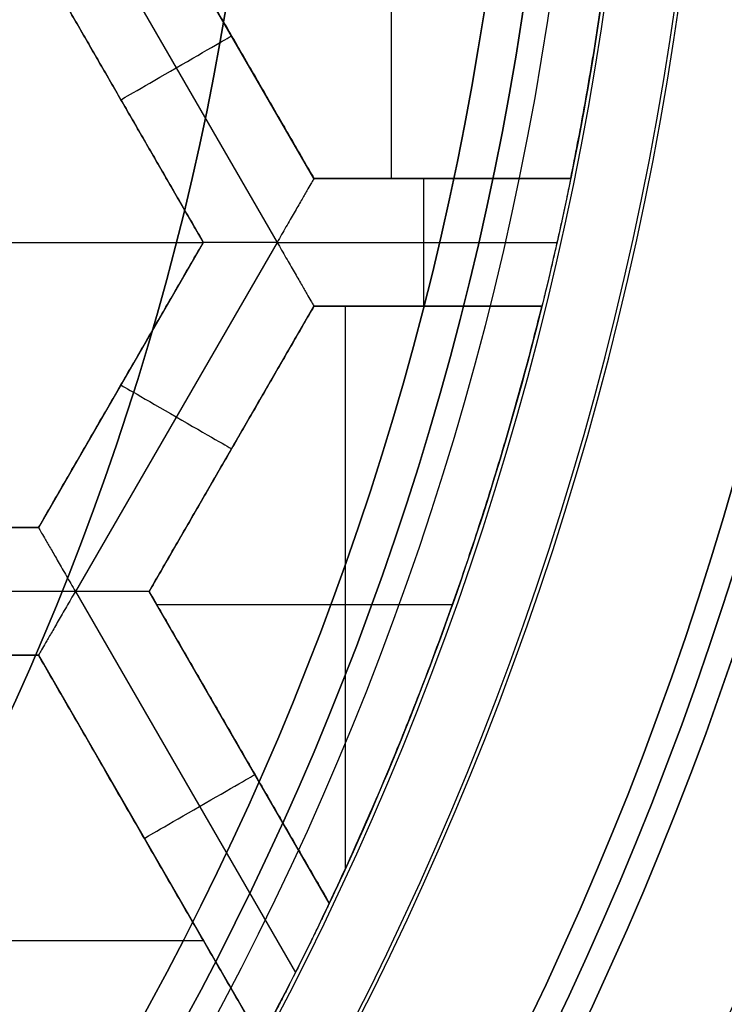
# Model space of a CAD drawing. Header units: centimetres. Extents: x -14.2 to 14.2, y -23.9 to 0.
# Tile 53 of 256: x 0.502 to 0.64, y -23.336 to -23.143. Entities that reach past the tile are written whole.
import ezdxf

# ---------------------------------------------------------------- set-up
doc = ezdxf.new("R2010")
doc.units = ezdxf.units.CM
doc.layers.add('Default', color=7, linetype='Continuous', true_color=0x000000)

# ---------------------------------------------------------------- blocks, each defined once
blk = doc.blocks.new('Block 10')
at = {"layer": 'Default', "extrusion": (0, -1, 0)}
for centre in [(0, 20, 11.74394), (0, 20, 12.75), (0, 20, 12.8), (0, 20, 12.85)]:
    blk.add_arc(centre, 3.15, 0, 180, dxfattribs=at)
at = {"layer": 'Default', "extrusion": (0, 1, 0)}
for centre in [(0, 20, -11.82197), (0, 20, -11.9), (0, 20, -16.41899), (0, 20, -16.5345), (0, 20, -16.65)]:
    blk.add_arc(centre, 3.15, 0, 180, dxfattribs=at)

msp = doc.modelspace()

# ---------------------------------------------------------------- linework, layer by layer
at = {"layer": 'Default'}
for p, q in [((0.57494, -23.17422, -4.2725), (0.57494, -23.0625, -4.2725)), ((0.51307, -23.11836, -4.3525), (0.55253, -23.18672, -4.3525)), ((0.55975, -23.17422, -4.30625), (0.5275, -23.11836, -4.30625)), ((0.50585, -23.13086, -4.30625), (0.5381, -23.18672, -4.30625)), ((0.54363, -23.14629, -4.34), (0.54363, -23.14629, -4.2725)), ((0.52197, -23.15879, -4.34), (0.52197, -23.15879, -4.2725)), ((0.60998, -23.17422, -4.30625), (0.55975, -23.17422, -4.30625)), ((0.58487, -23.17422, -4.34), (0.58487, -23.17422, -4.2725)), ((0.4091, -23.18672, -4.2725), (0.5381, -23.18672, -4.2725)), ((0.5381, -23.18672, -4.30625), (0.50585, -23.24258, -4.30625)), ((0.55253, -23.18672, -4.3525), (0.51307, -23.25507, -4.3525)), ((0.55253, -23.18672, -4.3525), (0.6073, -23.18672, -4.3525)), ((0.55975, -23.19922, -4.34), (0.5275, -23.25507, -4.34)), ((0.5275, -23.25508, -4.30625), (0.55975, -23.19922, -4.30625)), ((0.55975, -23.19922, -4.30625), (0.60435, -23.19922, -4.30625)), ((0.56593, -23.3093, -4.2725), (0.56593, -23.19922, -4.2725)), ((0.58205, -23.19922, -4.34), (0.58205, -23.19922, -4.2725)), ((0.52197, -23.21465, -4.34), (0.52197, -23.21465, -4.2725)), ((0.54363, -23.22715, -4.34), (0.54363, -23.22715, -4.2725)), ((0.50585, -23.24258, -4.30625), (0.44135, -23.24258, -4.30625)), ((0.51306, -23.25507, -4.3525), (0.43413, -23.25507, -4.3525)), ((0.51306, -23.25508, -4.3525), (0.55614, -23.32968, -4.3525)), ((0.56275, -23.31612, -4.30625), (0.5275, -23.25508, -4.30625)), ((0.529, -23.25767, -4.2725), (0.58684, -23.25767, -4.2725)), ((0.44135, -23.26758, -4.30625), (0.50585, -23.26758, -4.30625)), ((0.50585, -23.26758, -4.30625), (0.54931, -23.34285, -4.30625)), ((0.54512, -23.2856, -4.34), (0.54512, -23.2856, -4.2725)), ((0.52758, -23.30521, -4.34), (0.52758, -23.30521, -4.2725)), ((0.4091, -23.32343, -4.2725), (0.5381, -23.32343, -4.2725))]:
    msp.add_line(p, q, dxfattribs=at)
at = {"layer": 'Default', "extrusion": (0, 0, -1)}
for centre, radius, start, end in [((0, -23.05, 3), 0.9, 90, 270), ((0, -23.05, 3.79), 0.9, 90, 270), ((0, -23.05, 4.6), 0.855, 90, 270), ((0, -23.05, 4.28676), 0.835, 90, 270), ((0, -23.05, 4.295), 0.8075, 90, 270), ((0, -23.05, 4.245), 0.7575, 90, 270), ((0, -23.05, 3.05), 0.6, 90, 270), ((0, -23.05, 4.3375), 0.82, 180, 0), ((0, -23.05, 4.3125), 0.795, 180, 0), ((0, -23.05, 4.2025), 0.7575, 180, 0), ((0, -23.05, 4.2725), 0.7275, 180, 0), ((0, -23.05, 3.125), 0.6775, 180, 0), ((0, -23.05, 3.135), 0.6775, 180, 0), ((0, -23.05, 3.145), 0.6725, 180, 0), ((0, -23.05, 3.1075), 0.6725, 180, 0), ((0, -23.05, 4.2725), 0.6675, 180, 0), ((0, -23.05, 3.12652), 0.6125, 180, 0), ((0, -23.05, 3.145), 0.6075, 180, 0), ((0, -23.05, 3.1125), 0.6075, 180, 0), ((0, -23.05, 4.37848), 0.6075, 180, 0), ((0, -23.05, 4.3975), 0.6075, 180, 0), ((0, -23.05, 3.1209), 0.55, 180, 0), ((0, -23.05, 4.3525), 0.6225, 180.00004, 192.68702), ((0, -23.05, 4.2725), 0.6225, 181.15059, 191.5104), ((-0.00001, -23.05, 4.3525), 0.62249, 192.68718, 206.69754), ((0, -23.05, 4.2725), 0.6225, 193.86919, 205.30956)]:
    msp.add_arc(centre, radius, start, end, dxfattribs=at)
at = {"layer": 'Default'}
for centre, radius, start, end in [((0, -23.05, -4.58), 0.835, 270, 90), ((0, -23.05, -4.43338), 0.835, 270, 90), ((0, -23.05, -4.207), 0.775, 270, 90), ((0, -23.05, -4.19283), 0.775, 270, 90), ((0, -23.05, -3), 0.6, 270, 90), ((0, -23.05, -3.1), 0.6, 270, 90), ((0, -23.05, -4.3125), 0.7825, 180, 0), ((0, -23.05, -4.2875), 0.7575, 180, 0), ((0, -23.05, -4.245), 0.7575, 180, 0), ((0, -23.05, -3.1), 0.7025, 180, 0), ((0, -23.05, -3.145), 0.6775, 180, 0), ((0, -23.05, -3.12625), 0.6725, 180, 0), ((0, -23.05, -4.3675), 0.6675, 180, 0), ((0, -23.05, -4.32), 0.6675, 180, 0), ((0, -23.05, -4.3975), 0.6375, 180, 0), ((0, -23.05, -3.1075), 0.63677, 180, 0), ((0, -23.05, -3.145), 0.62317, 180, 0), ((0, -23.05, -3.12875), 0.6075, 180, 0), ((0, -23.05, -4.38799), 0.6075, 180, 0), ((0, -23.05, -3.12929), 0.55, 180, 0), ((0, -23.05, -3.1125), 0.55, 180, 0), ((0, -23.05, -4.17865), 0.775, 270, 0), ((0, -23.05, -4.3575), 0.7275, 325, 350), ((0, -23.05, -4.3525), 0.6225, 326.69753, 333.30308)]:
    msp.add_arc(centre, radius, start, end, dxfattribs=at)
at = {"layer": 'Default', "extrusion": (0.5, -0.866025, 0)}
for centre in [(-11.11485, -4.34, 20.31709), (-11.18321, -4.34, 20.44464)]:
    msp.add_arc(centre, 0.0125, 180, 0, dxfattribs=at)
at = {"layer": 'Default', "extrusion": (1, 0, 0)}
msp.add_arc((-23.18672, -4.34, 0.58126), 0.0125, 180, 0, dxfattribs=at)
at = {"layer": 'Default', "extrusion": (-0.5, -0.866025, -8.88178e-15)}
msp.add_arc((12.07186, -4.34, 19.84349), 0.0125, 180, 0, dxfattribs=at)
at = {"layer": 'Default'}
for points, degree in [([(0, -22.15, -4.58), (0.02354, -22.15, -4.58), (0.07064, -22.15184, -4.57997), (0.14099, -22.16018, -4.57998), (0.21022, -22.17395, -4.57998), (0.27839, -22.19316, -4.57998), (0.34478, -22.21766, -4.57998), (0.40892, -22.24722, -4.57998), (0.47076, -22.28185, -4.57998), (0.5295, -22.32111, -4.57998), (0.58506, -22.36489, -4.57998), (0.63709, -22.41299, -4.57998), (0.68501, -22.46483, -4.57998), (0.72886, -22.52044, -4.57998), (0.76818, -22.5793, -4.57998), (0.80269, -22.64091, -4.57998), (0.83237, -22.70527, -4.57998), (0.85682, -22.77158, -4.57998), (0.87602, -22.83963, -4.57998), (0.88984, -22.90913, -4.57998), (0.89814, -22.97925, -4.57998), (0.90093, -23.05, -4.57998), (0.89814, -23.12075, -4.57998), (0.88985, -23.19086, -4.57998), (0.87602, -23.26037, -4.57998), (0.85682, -23.32842, -4.57998), (0.83237, -23.39473, -4.57998), (0.80269, -23.45909, -4.57998), (0.76819, -23.52069, -4.57998), (0.72886, -23.57956, -4.57998), (0.68501, -23.63517, -4.57998), (0.63709, -23.68701, -4.57998), (0.58506, -23.73511, -4.57998), (0.52951, -23.77889, -4.57998), (0.47076, -23.81815, -4.57998), (0.40892, -23.85278, -4.57998), (0.34478, -23.88234, -4.57998), (0.27839, -23.90684, -4.57998), (0.21023, -23.92605, -4.57998), (0.14099, -23.93982, -4.57998), (0.07064, -23.94816, -4.57997), (0.02354, -23.95, -4.58), (0, -23.95, -4.58)], 3), ([(0, -22.17001, -4.59999), (0.02307, -22.17001, -4.59999), (0.06904, -22.17183, -4.6), (0.13786, -22.17997, -4.6), (0.20555, -22.19343, -4.6), (0.2722, -22.21222, -4.6), (0.33711, -22.23617, -4.6), (0.39982, -22.26508, -4.6), (0.46029, -22.29894, -4.6), (0.51773, -22.33732, -4.6), (0.57205, -22.38013, -4.6), (0.62292, -22.42716, -4.6), (0.66977, -22.47785, -4.6), (0.71265, -22.53222, -4.6), (0.7511, -22.58977, -4.6), (0.78484, -22.65001, -4.6), (0.81385, -22.71294, -4.6), (0.83776, -22.77777, -4.6), (0.85654, -22.84431, -4.6), (0.87005, -22.91227, -4.6), (0.87816, -22.98082, -4.6), (0.88089, -23.05, -4.6), (0.87816, -23.11918, -4.6), (0.87005, -23.18773, -4.6), (0.85654, -23.25569, -4.6), (0.83776, -23.32222, -4.6), (0.81385, -23.38706, -4.6), (0.78484, -23.44999, -4.6), (0.7511, -23.51022, -4.6), (0.71265, -23.56778, -4.6), (0.66978, -23.62215, -4.6), (0.62292, -23.67284, -4.6), (0.57205, -23.71987, -4.6), (0.51773, -23.76268, -4.6), (0.46029, -23.80106, -4.6), (0.39983, -23.83492, -4.6), (0.33711, -23.86382, -4.6), (0.2722, -23.88778, -4.6), (0.20555, -23.90657, -4.6), (0.13786, -23.92003, -4.6), (0.06904, -23.92817, -4.6), (0.02307, -23.92999, -4.59999), (0, -23.92999, -4.59999)], 3), ([(0.55975, -23.17422, -4.2725), (0.54363, -23.14629, -4.2725), (0.5275, -23.11836, -4.2725)], 2), ([(0.5275, -23.11836, -4.34), (0.54362, -23.14629, -4.34), (0.55975, -23.17422, -4.34)], 2), ([(0.5381, -23.18672, -4.34), (0.52197, -23.15879, -4.34), (0.50585, -23.13086, -4.34)], 2), ([(0.50585, -23.13086, -4.2725), (0.52197, -23.15879, -4.2725), (0.5381, -23.18672, -4.2725)], 2), ([(0.55975, -23.17422, -4.34), (0.55975, -23.17422, -4.34086), (0.55965, -23.1744, -4.34258), (0.55918, -23.1752, -4.34509), (0.5584, -23.17655, -4.34744), (0.55731, -23.17845, -4.34952), (0.55591, -23.18086, -4.35117), (0.55429, -23.18367, -4.35225), (0.55313, -23.18569, -4.3525), (0.55253, -23.18672, -4.3525)], 3), ([(0.55975, -23.17422, -4.2725), (0.58487, -23.17422, -4.2725), (0.60998, -23.17422, -4.2725)], 2), ([(0.55975, -23.17422, -4.34), (0.55975, -23.17422, -4.30625), (0.55975, -23.17422, -4.2725)], 2), ([(0.60998, -23.17422, -4.34), (0.58487, -23.17422, -4.34), (0.55975, -23.17422, -4.34)], 2), ([(0.60998, -23.17422, -4.34), (0.60998, -23.17422, -4.34094), (0.60994, -23.17443, -4.34277), (0.60975, -23.17534, -4.34542), (0.60945, -23.17682, -4.3478), (0.60903, -23.1788, -4.34981), (0.60852, -23.18119, -4.35133), (0.60794, -23.18388, -4.35228), (0.60752, -23.18575, -4.3525), (0.6073, -23.18672, -4.3525)], 3), ([(0.60998, -23.17422, -4.2725), (0.60998, -23.17422, -4.30625), (0.60998, -23.17422, -4.34)], 2), ([(0.50585, -23.24258, -4.34), (0.52197, -23.21465, -4.34), (0.5381, -23.18672, -4.34)], 2), ([(0.50585, -23.24258, -4.2725), (0.52197, -23.21465, -4.2725), (0.5381, -23.18672, -4.2725)], 2), ([(0.55253, -23.18672, -4.3525), (0.55135, -23.18672, -4.3525), (0.54901, -23.18672, -4.35225), (0.54577, -23.18672, -4.35117), (0.54298, -23.18672, -4.34952), (0.54079, -23.18672, -4.34744), (0.53923, -23.18672, -4.34509), (0.5383, -23.18672, -4.34258), (0.5381, -23.18672, -4.34086), (0.5381, -23.18672, -4.34)], 3), ([(0.5381, -23.18672, -4.2725), (0.5381, -23.18672, -4.30625), (0.5381, -23.18672, -4.34)], 2), ([(0.55253, -23.18672, -4.3525), (0.55313, -23.18774, -4.3525), (0.55429, -23.18976, -4.35225), (0.55591, -23.19258, -4.35117), (0.55731, -23.19499, -4.34952), (0.5584, -23.19689, -4.34744), (0.55918, -23.19824, -4.34509), (0.55964, -23.19904, -4.34258), (0.55975, -23.19922, -4.34086), (0.55975, -23.19922, -4.34)], 3), ([(0.6073, -23.18672, -4.3525), (0.60708, -23.18768, -4.3525), (0.60666, -23.18956, -4.35228), (0.60603, -23.19226, -4.35132), (0.60546, -23.19466, -4.34979), (0.60498, -23.19664, -4.34777), (0.60462, -23.19811, -4.34539), (0.6044, -23.19901, -4.34275), (0.60435, -23.19922, -4.34094), (0.60435, -23.19922, -4.34)], 3), ([(0.5275, -23.25508, -4.2725), (0.54363, -23.22715, -4.2725), (0.55975, -23.19922, -4.2725)], 2), ([(0.55975, -23.19922, -4.34), (0.54362, -23.22715, -4.34), (0.5275, -23.25508, -4.34)], 2), ([(0.60435, -23.19922, -4.34), (0.58205, -23.19922, -4.34), (0.55975, -23.19922, -4.34)], 2), ([(0.55975, -23.19922, -4.2725), (0.58205, -23.19922, -4.2725), (0.60435, -23.19922, -4.2725)], 2), ([(0.55975, -23.19922, -4.2725), (0.55975, -23.19922, -4.30625), (0.55975, -23.19922, -4.34)], 2), ([(0.60435, -23.19922, -4.34), (0.60435, -23.19922, -4.30625), (0.60435, -23.19922, -4.2725)], 2), ([(0.44135, -23.24258, -4.34), (0.4736, -23.24258, -4.34), (0.50585, -23.24258, -4.34)], 2), ([(0.50585, -23.24258, -4.2725), (0.4736, -23.24258, -4.2725), (0.44135, -23.24258, -4.2725)], 2), ([(0.50585, -23.24258, -4.34), (0.50585, -23.24258, -4.34086), (0.50595, -23.24275, -4.34258), (0.50642, -23.24355, -4.34509), (0.50719, -23.2449, -4.34744), (0.50829, -23.2468, -4.34952), (0.50968, -23.24922, -4.35117), (0.51131, -23.25203, -4.35225), (0.51247, -23.25405, -4.3525), (0.51307, -23.25507, -4.3525)], 3), ([(0.50585, -23.24258, -4.34), (0.50585, -23.24258, -4.30625), (0.50585, -23.24258, -4.2725)], 2), ([(0.51307, -23.25507, -4.3525), (0.51247, -23.2561, -4.3525), (0.5113, -23.25812, -4.35225), (0.50968, -23.26093, -4.35117), (0.50829, -23.26334, -4.34952), (0.50719, -23.26524, -4.34744), (0.50641, -23.26659, -4.34509), (0.50595, -23.26739, -4.34258), (0.50585, -23.26757, -4.34086), (0.50585, -23.26757, -4.34)], 3), ([(0.5275, -23.25508, -4.34), (0.5275, -23.25508, -4.34086), (0.52729, -23.25508, -4.34258), (0.52637, -23.25508, -4.34509), (0.52481, -23.25508, -4.34744), (0.52261, -23.25508, -4.34952), (0.51983, -23.25508, -4.35117), (0.51658, -23.25508, -4.35225), (0.51425, -23.25507, -4.3525), (0.51307, -23.25507, -4.3525)], 3), ([(0.5275, -23.25508, -4.2725), (0.54512, -23.2856, -4.2725), (0.56275, -23.31612, -4.2725)], 2), ([(0.5275, -23.25508, -4.34), (0.5275, -23.25508, -4.30625), (0.5275, -23.25508, -4.2725)], 2), ([(0.5275, -23.25508, -4.34), (0.54512, -23.2856, -4.34), (0.56275, -23.31612, -4.34)], 2), ([(0.58609, -23.25976, -4.3525), (0.58609, -23.25976, -4.3125), (0.58609, -23.25976, -4.2725)], 2), ([(0.50585, -23.26757, -4.34), (0.4736, -23.26757, -4.34), (0.44135, -23.26757, -4.34)], 2), ([(0.44135, -23.26758, -4.2725), (0.4736, -23.26758, -4.2725), (0.50585, -23.26758, -4.2725)], 2), ([(0.54931, -23.34285, -4.34), (0.52758, -23.30521, -4.34), (0.50585, -23.26757, -4.34)], 2), ([(0.50585, -23.26758, -4.2725), (0.50585, -23.26757, -4.30625), (0.50585, -23.26757, -4.34)], 2), ([(0.50585, -23.26758, -4.2725), (0.52758, -23.30521, -4.2725), (0.54931, -23.34285, -4.2725)], 2), ([(0.56275, -23.31612, -4.34), (0.56275, -23.31612, -4.34084), (0.56266, -23.31631, -4.3425), (0.56226, -23.31714, -4.34495), (0.56159, -23.31856, -4.34729), (0.56061, -23.3206, -4.3494), (0.55933, -23.32323, -4.35111), (0.55781, -23.32634, -4.35223), (0.55671, -23.32853, -4.3525), (0.55614, -23.32968, -4.3525)], 3), ([(0.56275, -23.31612, -4.2725), (0.56275, -23.31612, -4.30625), (0.56275, -23.31612, -4.34)], 2), ([(0.55614, -23.32968, -4.3525), (0.55556, -23.33081, -4.3525), (0.55447, -23.33298, -4.35224), (0.55292, -23.33598, -4.35113), (0.55161, -23.33851, -4.34946), (0.55057, -23.34048, -4.34737), (0.54984, -23.34186, -4.34504), (0.54941, -23.34267, -4.34255), (0.54931, -23.34285, -4.34086), (0.54931, -23.34285, -4.34)], 3)]:
    msp.add_open_spline(points, degree=degree, dxfattribs=at)
for points, weights in [([(0.60998, -23.17422, -4.3125), (0.62124, -23.11892, -4.3125), (0.62237, -23.0625, -4.3125)], [0.997815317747, 0.993750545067, 0.997835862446]), ([(0.56275, -23.31612, -4.3125), (0.5894, -23.25975, -4.3125), (0.60435, -23.19922, -4.3125)], [0.997490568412, 0.992612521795, 0.997669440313])]:
    msp.add_rational_spline(points, weights, degree=2, dxfattribs=at)

# ---------------------------------------------------------------- block references
at = {"layer": 'Default', "extrusion": (0, -1, 0)}
msp.add_blockref('Block 10', (0, 0), dxfattribs=at)

doc.saveas('drawing.dxf')
